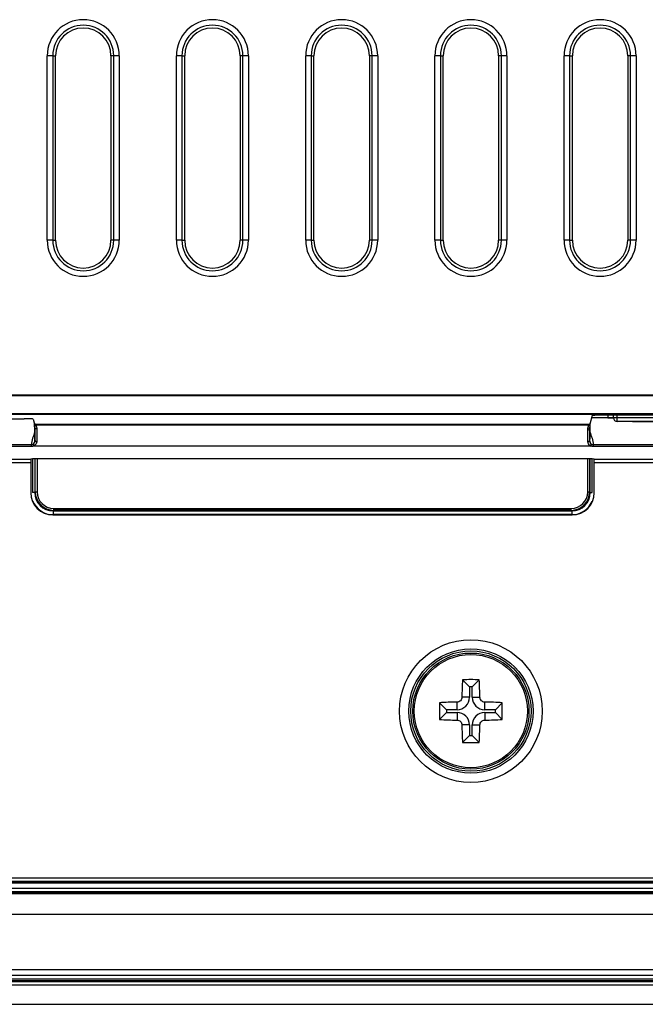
# Model space of a CAD drawing. Header units: millimetres. Extents: x 1316 to 1736, y 283 to 580.
# Tile 13 of 20: x 1649 to 1661, y 401 to 418. Entities that reach past the tile are written whole.
import ezdxf

# ---------------------------------------------------------------- set-up
doc = ezdxf.new("R2010")
doc.units = ezdxf.units.MM

msp = doc.modelspace()

# ---------------------------------------------------------------- linework, layer by layer
at = {"color": 7, "linetype": 'Continuous', "lineweight": 25}
for p, q in [((1649.931, 414.362), (1649.931, 417.695)), ((1650.031, 417.695), (1649.931, 417.695)), ((1650.031, 417.695), (1650.031, 414.362)), ((1650.031, 417.695), (1650.081, 417.695)), ((1650.081, 414.362), (1650.081, 417.695)), ((1651.131, 417.695), (1651.081, 417.695)), ((1651.081, 417.695), (1651.081, 414.362)), ((1651.131, 414.362), (1651.131, 417.695)), ((1651.231, 417.695), (1651.131, 417.695)), ((1651.231, 417.695), (1651.231, 414.362)), ((1652.264, 414.362), (1652.264, 417.695)), ((1652.364, 417.695), (1652.264, 417.695)), ((1652.364, 417.695), (1652.364, 414.362)), ((1652.364, 417.695), (1652.414, 417.695)), ((1652.414, 414.362), (1652.414, 417.695)), ((1653.414, 417.695), (1653.414, 414.362)), ((1653.465, 417.695), (1653.414, 417.695)), ((1653.564, 417.695), (1653.465, 417.695)), ((1653.465, 414.362), (1653.465, 417.695)), ((1653.564, 417.695), (1653.564, 414.362)), ((1654.598, 414.362), (1654.598, 417.695)), ((1654.697, 417.695), (1654.598, 417.695)), ((1654.697, 417.695), (1654.697, 414.362)), ((1654.697, 417.695), (1654.748, 417.695)), ((1654.748, 414.362), (1654.748, 417.695)), ((1655.748, 417.695), (1655.748, 414.362)), ((1655.798, 417.695), (1655.748, 417.695)), ((1655.898, 417.695), (1655.798, 417.695)), ((1655.798, 414.362), (1655.798, 417.695)), ((1655.898, 417.695), (1655.898, 414.362)), ((1656.931, 414.362), (1656.931, 417.695)), ((1657.031, 417.695), (1656.931, 417.695)), ((1657.031, 417.695), (1657.031, 414.362)), ((1657.031, 417.695), (1657.081, 417.695)), ((1657.081, 414.362), (1657.081, 417.695)), ((1658.081, 417.695), (1658.081, 414.362)), ((1658.131, 417.695), (1658.081, 417.695)), ((1658.231, 417.695), (1658.131, 417.695)), ((1658.131, 414.362), (1658.131, 417.695)), ((1658.231, 417.695), (1658.231, 414.362)), ((1659.264, 414.362), (1659.264, 417.695)), ((1659.364, 417.695), (1659.264, 417.695)), ((1659.364, 417.695), (1659.364, 414.362)), ((1659.364, 417.695), (1659.414, 417.695)), ((1659.414, 414.362), (1659.414, 417.695)), ((1660.414, 417.695), (1660.414, 414.362)), ((1660.465, 417.695), (1660.414, 417.695)), ((1660.564, 417.695), (1660.465, 417.695)), ((1660.465, 414.362), (1660.465, 417.695)), ((1660.564, 417.695), (1660.564, 414.362)), ((1650.031, 414.362), (1649.931, 414.362)), ((1650.031, 414.362), (1650.081, 414.362)), ((1651.131, 414.362), (1651.081, 414.362)), ((1651.231, 414.362), (1651.131, 414.362)), ((1652.364, 414.362), (1652.264, 414.362)), ((1652.364, 414.362), (1652.414, 414.362)), ((1653.465, 414.362), (1653.414, 414.362)), ((1653.564, 414.362), (1653.465, 414.362)), ((1654.697, 414.362), (1654.598, 414.362)), ((1654.697, 414.362), (1654.748, 414.362)), ((1655.798, 414.362), (1655.748, 414.362)), ((1655.898, 414.362), (1655.798, 414.362)), ((1657.031, 414.362), (1656.931, 414.362)), ((1657.031, 414.362), (1657.081, 414.362)), ((1658.131, 414.362), (1658.081, 414.362)), ((1658.231, 414.362), (1658.131, 414.362)), ((1659.364, 414.362), (1659.264, 414.362)), ((1659.364, 414.362), (1659.414, 414.362)), ((1660.465, 414.362), (1660.414, 414.362)), ((1660.564, 414.362), (1660.465, 414.362)), ((1639.6, 411.571), (1675.562, 411.571)), ((1675.402, 411.555), (1639.76, 411.555)), ((1639.76, 411.237), (1675.402, 411.237)), ((1675.402, 411.216), (1639.909, 411.216)), ((1659.771, 411.197), (1659.732, 411.043)), ((1665.691, 411.203), (1659.938, 411.203)), ((1660.056, 411.203), (1660.056, 411.155)), ((1660.156, 411.158), (1660.156, 411.203)), ((1660.223, 411.158), (1660.223, 411.203)), ((1646.977, 411.14), (1649.513, 411.14)), ((1649.68, 411.134), (1649.703, 411.043)), ((1649.703, 411.02), (1649.703, 411.023)), ((1649.717, 411.043), (1659.718, 411.043)), ((1659.711, 411.023), (1649.724, 411.023)), ((1659.732, 411.023), (1659.732, 411.02)), ((1660.156, 411.154), (1659.76, 411.154)), ((1660.056, 411.155), (1660.156, 411.155)), ((1660.223, 411.158), (1660.156, 411.158)), ((1665.406, 411.158), (1660.223, 411.158)), ((1660.223, 411.092), (1660.223, 411.158)), ((1665.406, 411.092), (1660.223, 411.092)), ((1660.498, 411.092), (1660.448, 411.092)), ((1660.498, 411.092), (1661.398, 411.092)), ((1649.706, 410.902), (1649.706, 410.911)), ((1649.706, 410.902), (1649.708, 410.903)), ((1649.709, 410.747), (1649.709, 410.981)), ((1649.743, 410.957), (1649.742, 410.724)), ((1659.693, 410.724), (1659.692, 410.957)), ((1659.726, 410.981), (1659.726, 410.747)), ((1659.729, 410.902), (1659.727, 410.903)), ((1659.729, 410.902), (1659.729, 410.911)), ((1640.615, 410.673), (1649.643, 410.673)), ((1649.643, 410.641), (1640.615, 410.641)), ((1649.643, 410.673), (1649.643, 410.641)), ((1649.697, 410.654), (1659.738, 410.654)), ((1649.697, 410.654), (1649.697, 410.645)), ((1659.738, 410.645), (1649.697, 410.645)), ((1659.738, 410.654), (1659.738, 410.645)), ((1659.792, 410.673), (1659.792, 410.641)), ((1659.792, 410.673), (1665.836, 410.673)), ((1665.836, 410.641), (1659.792, 410.641)), ((1640.242, 410.41), (1649.634, 410.41)), ((1649.633, 410.346), (1640.242, 410.346)), ((1649.633, 410.346), (1649.633, 409.804)), ((1649.634, 410.416), (1649.667, 410.425)), ((1649.634, 410.416), (1649.634, 410.41)), ((1649.667, 410.425), (1659.774, 410.425)), ((1649.668, 410.425), (1649.668, 409.809)), ((1649.705, 410.425), (1649.705, 409.809)), ((1649.716, 409.82), (1649.716, 410.425)), ((1649.749, 410.425), (1649.749, 409.82)), ((1659.692, 409.82), (1659.692, 410.425)), ((1659.726, 410.425), (1659.726, 409.82)), ((1659.737, 409.809), (1659.737, 410.425)), ((1659.77, 409.809), (1659.77, 410.425)), ((1659.774, 410.425), (1659.808, 410.416)), ((1659.808, 410.41), (1659.808, 410.416)), ((1659.808, 410.41), (1674.92, 410.41)), ((1674.92, 410.346), (1659.808, 410.346)), ((1659.808, 409.804), (1659.808, 410.346)), ((1649.705, 409.809), (1649.668, 409.809)), ((1649.705, 409.809), (1649.716, 409.82)), ((1649.716, 409.82), (1649.749, 409.82)), ((1659.692, 409.82), (1659.726, 409.82)), ((1659.726, 409.82), (1659.737, 409.809)), ((1659.737, 409.809), (1659.77, 409.809)), ((1650.033, 409.404), (1659.408, 409.404)), ((1650.049, 409.487), (1650.038, 409.476)), ((1650.038, 409.476), (1659.404, 409.476)), ((1650.038, 409.476), (1650.038, 409.409)), ((1659.404, 409.409), (1650.038, 409.409)), ((1650.049, 409.487), (1650.049, 409.52)), ((1650.049, 409.52), (1659.392, 409.52)), ((1659.392, 409.487), (1650.049, 409.487)), ((1659.392, 409.487), (1659.392, 409.52)), ((1659.404, 409.476), (1659.392, 409.487)), ((1659.404, 409.476), (1659.404, 409.409)), ((1657.556, 406.303), (1657.43, 406.429)), ((1657.606, 406.303), (1657.732, 406.429)), ((1657.556, 406.303), (1657.556, 406.112)), ((1657.606, 406.303), (1657.556, 406.303)), ((1657.606, 406.112), (1657.606, 406.303)), ((1657.331, 405.887), (1657.331, 406.024)), ((1657.556, 406.112), (1657.418, 406.112)), ((1657.606, 406.112), (1657.744, 406.112)), ((1657.831, 405.887), (1657.831, 406.024)), ((1657.139, 405.887), (1657.013, 406.013)), ((1657.139, 405.837), (1657.013, 405.711)), ((1657.331, 405.887), (1657.139, 405.887)), ((1657.139, 405.887), (1657.139, 405.837)), ((1657.139, 405.837), (1657.331, 405.837)), ((1657.331, 405.837), (1657.331, 405.699)), ((1658.023, 405.887), (1657.831, 405.887)), ((1657.831, 405.837), (1657.831, 405.699)), ((1657.831, 405.837), (1658.023, 405.837)), ((1658.023, 405.887), (1658.148, 406.013)), ((1658.023, 405.837), (1658.023, 405.887)), ((1658.023, 405.837), (1658.148, 405.711)), ((1657.556, 405.612), (1657.418, 405.612)), ((1657.556, 405.612), (1657.556, 405.42)), ((1657.606, 405.612), (1657.744, 405.612)), ((1657.606, 405.42), (1657.606, 405.612)), ((1657.556, 405.42), (1657.43, 405.294)), ((1657.556, 405.42), (1657.606, 405.42)), ((1657.606, 405.42), (1657.732, 405.294)), ((1640.242, 402.85), (1674.92, 402.85)), ((1613.649, 402.664), (1701.513, 402.664)), ((1639.921, 402.759), (1675.216, 402.759)), ((1675.197, 402.762), (1639.942, 402.762)), ((1674.92, 402.783), (1640.242, 402.783)), ((1613.581, 402.595), (1701.581, 402.595)), ((1701.581, 402.562), (1613.581, 402.562)), ((1701.513, 402.597), (1613.649, 402.597)), ((1613.581, 402.195), (1701.581, 402.195)), ((1613.581, 401.195), (1701.581, 401.195)), ((1613.581, 401.095), (1701.581, 401.095)), ((1613.564, 400.98), (1701.598, 400.98)), ((1701.598, 400.913), (1613.564, 400.913)), ((1701.585, 400.993), (1613.577, 400.993)), ((1613.581, 401.028), (1701.581, 401.028)), ((1701.581, 400.995), (1613.581, 400.995)), ((1612.487, 400.569), (1702.675, 400.569))]:
    msp.add_line(p, q, dxfattribs=at)
for radius in [1.289, 1.122, 1.086, 1.049, 1.022]:
    msp.add_circle((1657.581, 405.862), radius, dxfattribs=at)
for centre, radius, start, end in [((1650.581, 417.695), 0.65, 0, 180), ((1652.914, 417.695), 0.65, 0, 180), ((1655.248, 417.695), 0.65, 0, 180), ((1657.581, 417.695), 0.65, 0, 180), ((1659.914, 417.695), 0.65, 0, 180), ((1650.581, 417.695), 0.55, 0, 180), ((1650.581, 417.695), 0.5, 0, 180), ((1652.914, 417.695), 0.55, 0, 180), ((1652.914, 417.695), 0.5, 0, 180), ((1655.248, 417.695), 0.55, 0, 180), ((1655.248, 417.695), 0.5, 0, 180), ((1657.581, 417.695), 0.55, 0, 180), ((1657.581, 417.695), 0.5, 0, 180), ((1659.914, 417.695), 0.55, 0, 180), ((1659.914, 417.695), 0.5, 0, 180), ((1650.581, 414.362), 0.65, 180, 0), ((1650.581, 414.362), 0.55, 180, 0), ((1650.581, 414.362), 0.5, 180, 0), ((1652.914, 414.362), 0.65, 180, 0), ((1652.914, 414.362), 0.55, 180, 0), ((1652.914, 414.362), 0.5, 180, 0), ((1655.248, 414.362), 0.65, 180, 0), ((1655.248, 414.362), 0.55, 180, 0), ((1655.248, 414.362), 0.5, 180, 0), ((1657.581, 414.362), 0.65, 180, 0), ((1657.581, 414.362), 0.55, 180, 0), ((1657.581, 414.362), 0.5, 180, 0), ((1659.914, 414.362), 0.65, 180, 0), ((1659.914, 414.362), 0.55, 180, 0), ((1659.914, 414.362), 0.5, 180, 0), ((1649.713, 411.052), 0.0302, 251.5566, 291.6398), ((1659.722, 411.052), 0.0302, 248.3602, 288.4434), ((1660.223, 411.158), 0.0667, 180, 270), ((1649.739, 410.704), 0.0653, 202.8303, 230.0058), ((1649.719, 410.679), 0.0402, 180.4968, 236.8426), ((1649.738, 410.753), 0.0298, 191.5867, 277.8842), ((1659.697, 410.753), 0.0298, 262.1158, 348.4133), ((1659.696, 410.704), 0.0653, 309.9942, 337.1697), ((1659.716, 410.679), 0.0402, 303.1574, 359.5032), ((1668.125, 405.873), 10.71, 177.0251, 178.725), ((1657.581, 395.123), 11.307, 89.2356, 90.7644), ((1647.037, 405.873), 10.71, 1.275, 2.9749), ((1657.569, 395.318), 10.71, 91.275, 92.9749), ((1657.331, 406.112), 0.225, 270, 0), ((1657.831, 406.112), 0.225, 180, 270), ((1657.593, 395.318), 10.71, 87.0251, 88.725), ((1668.319, 405.862), 11.307, 179.2356, 180.7644), ((1657.331, 405.612), 0.225, 0, 90), ((1657.831, 405.612), 0.225, 90, 180), ((1646.842, 405.862), 11.307, 359.2356, 0.7644), ((1657.569, 416.406), 10.71, 267.0251, 268.725), ((1657.593, 416.406), 10.71, 271.275, 272.9749), ((1668.125, 405.85), 10.71, 181.275, 182.9749), ((1647.037, 405.85), 10.71, 357.0251, 358.725), ((1657.581, 416.6), 11.307, 269.2356, 270.7644)]:
    msp.add_arc(centre, radius, start, end, dxfattribs=at)
for centre, major_axis, ratio, start_param, end_param in [((1659.938, 411.197), (0.167, 0), 0.034921, 1.570796, 3.132866), ((1649.513, 411.134), (0.167, 0), 0.034921, 0.008727, 1.570796), ((1649.634, 410.346), (0, 0.0667), 0.008727, 0.261799, 1.570796), ((1659.808, 410.346), (0, 0.0667), 0.008727, 4.712389, 6.021386), ((1650.033, 409.804), (0.283, 0.283), 0.999924, 2.356233, 3.926953), ((1650.038, 409.809), (0.236, 0.236), 0.999893, 2.356233, 3.926953), ((1650.049, 409.82), (0.236, 0.236), 0.999939, 2.356233, 3.926953), ((1650.049, 409.82), (-0.212, -0.212), 0.999924, 5.497825, 7.068545), ((1659.392, 409.82), (0.212, -0.212), 0.999924, 5.497825, 7.068545), ((1659.392, 409.82), (-0.236, 0.236), 0.999939, 2.356233, 3.926953), ((1659.404, 409.809), (0.236, -0.236), 0.999893, 5.497825, 7.068545), ((1659.408, 409.804), (-0.283, 0.283), 0.999924, 2.356233, 3.926953), ((1650.038, 409.809), (-0.283, -0.283), 0.999924, 5.888252, 7.068545), ((1659.404, 409.809), (0.283, -0.283), 0.999924, 5.497825, 6.655876)]:
    msp.add_ellipse(centre, major_axis=major_axis, ratio=ratio, start_param=start_param, end_param=end_param, dxfattribs=at)
for points, knots in [([(1649.703, 411.043), (1649.707, 411.043), (1649.712, 411.043), (1649.716, 411.043), (1649.717, 411.043), (1649.717, 411.043), (1649.717, 411.043)], [0, 0, 0, 0, 0.00005146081, 0.00005146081, 0.00005146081, 0.00005470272, 0.00005470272, 0.00005470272, 0.00005470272]), ([(1649.706, 410.911), (1649.706, 410.915), (1649.706, 410.926), (1649.705, 410.947), (1649.705, 410.971), (1649.704, 410.997), (1649.703, 411.012), (1649.703, 411.02)], [0, 0, 0, 0, 0.099352, 0.29941, 0.598819, 0.796487, 1, 1, 1, 1]), ([(1649.717, 411.043), (1649.715, 411.043), (1649.713, 411.043), (1649.712, 411.042), (1649.71, 411.042), (1649.709, 411.041), (1649.709, 411.04), (1649.709, 411.04), (1649.709, 411.04), (1649.709, 411.039), (1649.709, 411.039), (1649.709, 411.038), (1649.71, 411.037), (1649.71, 411.036), (1649.711, 411.035), (1649.711, 411.035), (1649.713, 411.033), (1649.716, 411.031), (1649.718, 411.029), (1649.72, 411.027), (1649.722, 411.025), (1649.724, 411.023)], [0, 0, 0, 0, 0.0000312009, 0.0000312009, 0.0000312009, 0.0000597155, 0.0000597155, 0.0000597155, 0.0000656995, 0.0000656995, 0.0000656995, 0.0000873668, 0.0000873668, 0.0000873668, 0.0001001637, 0.0001001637, 0.0001001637, 0.000137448, 0.000137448, 0.000137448, 0.0001683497, 0.0001683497, 0.0001683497, 0.0001683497]), ([(1649.724, 411.023), (1649.731, 411.013), (1649.735, 411.002), (1649.741, 410.98), (1649.743, 410.969), (1649.743, 410.957)], [0, 0, 0, 0, 0.5, 0.5, 1, 1, 1, 1]), ([(1659.711, 411.023), (1659.713, 411.025), (1659.715, 411.027), (1659.717, 411.029), (1659.72, 411.031), (1659.722, 411.033), (1659.724, 411.035), (1659.725, 411.036), (1659.726, 411.037), (1659.726, 411.038), (1659.726, 411.038), (1659.726, 411.039), (1659.726, 411.039), (1659.726, 411.04), (1659.725, 411.041), (1659.724, 411.042), (1659.724, 411.042), (1659.724, 411.042), (1659.723, 411.042), (1659.722, 411.043), (1659.72, 411.043), (1659.718, 411.043)], [0, 0, 0, 0, 0.000030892, 0.000030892, 0.000030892, 0.0000685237, 0.0000685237, 0.0000685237, 0.0000915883, 0.0000915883, 0.0000915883, 0.0001030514, 0.0001030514, 0.0001030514, 0.0001297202, 0.0001297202, 0.0001297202, 0.0001377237, 0.0001377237, 0.0001377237, 0.0001689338, 0.0001689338, 0.0001689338, 0.0001689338]), ([(1659.732, 411.043), (1659.728, 411.043), (1659.723, 411.043), (1659.719, 411.043), (1659.718, 411.043), (1659.718, 411.043), (1659.718, 411.043)], [0, 0, 0, 0, 0.00005146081, 0.00005146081, 0.00005146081, 0.00005470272, 0.00005470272, 0.00005470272, 0.00005470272]), ([(1659.732, 411.02), (1659.732, 411.012), (1659.731, 410.997), (1659.731, 410.971), (1659.73, 410.947), (1659.729, 410.926), (1659.729, 410.915), (1659.729, 410.911)], [0, 0, 0, 0, 0.203511, 0.401178, 0.700585, 0.900647, 1, 1, 1, 1]), ([(1659.732, 411.043), (1659.732, 411.04), (1659.732, 411.036), (1659.732, 411.031), (1659.732, 411.029), (1659.732, 411.026), (1659.732, 411.023)], [0, 0, 0, 0, 0.000091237, 0.000091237, 0.000091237, 0.0001539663, 0.0001539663, 0.0001539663, 0.0001539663]), ([(1649.708, 410.903), (1649.708, 410.903), (1649.708, 410.904), (1649.708, 410.905), (1649.707, 410.908), (1649.707, 410.91), (1649.706, 410.911)], [0, 0, 0, 0, 0.125482, 0.251187, 0.500804, 1, 1, 1, 1]), ([(1649.709, 410.981), (1649.709, 410.976), (1649.709, 410.965), (1649.709, 410.946), (1649.709, 410.928), (1649.709, 410.912), (1649.708, 410.905), (1649.708, 410.903)], [0, 0, 0, 0, 0.181778, 0.377324, 0.688442, 0.917524, 1, 1, 1, 1]), ([(1649.743, 410.957), (1649.734, 410.957), (1649.725, 410.96), (1649.713, 410.969), (1649.709, 410.975), (1649.709, 410.981)], [0, 0, 0, 0, 0.5, 0.5, 1, 1, 1, 1]), ([(1659.692, 410.957), (1659.701, 410.957), (1659.71, 410.96), (1659.722, 410.969), (1659.726, 410.975), (1659.726, 410.981)], [0, 0, 0, 0, 0.5, 0.5, 1, 1, 1, 1]), ([(1659.727, 410.903), (1659.727, 410.904), (1659.727, 410.907), (1659.726, 410.915), (1659.726, 410.929), (1659.726, 410.947), (1659.726, 410.965), (1659.726, 410.976), (1659.726, 410.981)], [0, 0, 0, 0, 0.038697, 0.142542, 0.311567, 0.622683, 0.818164, 1, 1, 1, 1]), ([(1659.729, 410.911), (1659.729, 410.91), (1659.728, 410.908), (1659.727, 410.905), (1659.727, 410.904), (1659.727, 410.903), (1659.727, 410.903)], [0, 0, 0, 0, 0.499196, 0.748813, 0.874518, 1, 1, 1, 1]), ([(1649.679, 410.678), (1649.689, 410.688), (1649.696, 410.699), (1649.706, 410.722), (1649.709, 410.735), (1649.709, 410.747)], [0, 0, 0, 0, 0.5, 0.5, 1, 1, 1, 1]), ([(1649.742, 410.724), (1649.742, 410.711), (1649.737, 410.697), (1649.722, 410.673), (1649.711, 410.662), (1649.697, 410.654)], [0, 0, 0, 0, 0.5, 0.5, 1, 1, 1, 1]), ([(1659.738, 410.654), (1659.724, 410.662), (1659.713, 410.674), (1659.698, 410.698), (1659.693, 410.711), (1659.693, 410.724)], [0, 0, 0, 0, 0.5, 0.5, 1, 1, 1, 1]), ([(1659.726, 410.747), (1659.726, 410.735), (1659.73, 410.722), (1659.739, 410.699), (1659.746, 410.688), (1659.756, 410.678)], [0, 0, 0, 0, 0.5, 0.5, 1, 1, 1, 1]), ([(1657.418, 406.112), (1657.418, 406.089), (1657.408, 406.067), (1657.376, 406.034), (1657.354, 406.025), (1657.331, 406.024)], [0, 0, 0, 0, 0.5, 0.5, 1, 1, 1, 1]), ([(1657.831, 406.024), (1657.808, 406.025), (1657.786, 406.034), (1657.754, 406.067), (1657.744, 406.089), (1657.744, 406.112)], [0, 0, 0, 0, 0.5, 0.5, 1, 1, 1, 1]), ([(1657.331, 405.699), (1657.354, 405.699), (1657.376, 405.689), (1657.408, 405.657), (1657.418, 405.635), (1657.418, 405.612)], [0, 0, 0, 0, 0.5, 0.5, 1, 1, 1, 1]), ([(1657.744, 405.612), (1657.744, 405.635), (1657.754, 405.657), (1657.786, 405.689), (1657.808, 405.699), (1657.831, 405.699)], [0, 0, 0, 0, 0.5, 0.5, 1, 1, 1, 1])]:
    msp.add_open_spline(points, degree=3, knots=knots, dxfattribs=at)
for points in [[(1649.703, 411.023), (1649.703, 411.029), (1649.703, 411.038), (1649.703, 411.043)], [(1649.709, 410.981), (1649.71, 410.993), (1649.708, 411.007), (1649.703, 411.02)], [(1659.692, 410.957), (1659.692, 410.98), (1659.697, 411.003), (1659.711, 411.023)], [(1659.732, 411.02), (1659.727, 411.007), (1659.726, 410.993), (1659.726, 410.981)], [(1649.708, 410.903), (1649.679, 410.826), (1649.649, 410.75), (1649.643, 410.673)], [(1649.708, 410.903), (1649.709, 410.851), (1649.709, 410.799), (1649.709, 410.747)], [(1659.727, 410.903), (1659.727, 410.851), (1659.727, 410.799), (1659.726, 410.747)], [(1659.727, 410.903), (1659.757, 410.826), (1659.786, 410.75), (1659.792, 410.673)], [(1649.643, 410.673), (1649.656, 410.673), (1649.669, 410.675), (1649.679, 410.678)], [(1649.697, 410.645), (1649.681, 410.642), (1649.662, 410.641), (1649.643, 410.641)], [(1659.792, 410.641), (1659.773, 410.641), (1659.754, 410.642), (1659.738, 410.645)], [(1659.756, 410.678), (1659.767, 410.675), (1659.779, 410.673), (1659.792, 410.673)]]:
    msp.add_open_spline(points, degree=3, dxfattribs=at)

doc.saveas('drawing.dxf')
